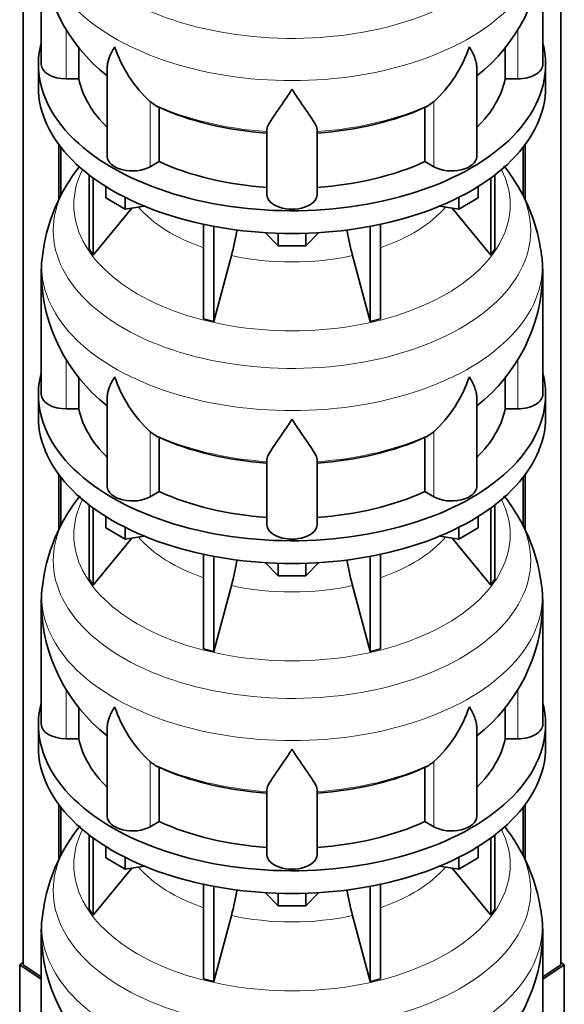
# Model space of a CAD drawing. Header units: millimetres. Extents: x 160 to 768, y -1620 to 1578.
# Tile 5 of 19: x 572 to 768, y -1367 to -1013. Entities that reach past the tile are written whole.
import ezdxf

# ---------------------------------------------------------------- set-up
doc = ezdxf.new("R2010")
doc.units = ezdxf.units.MM
for name, color, linetype in [('LOW_134-7', 7, 'Continuous'), ('VSI134_DIFFUSORE', 7, 'Continuous'), ('VSI134_TERMINALE', 7, 'Continuous')]:
    doc.layers.add(name, color=color, linetype=linetype)

# ---------------------------------------------------------------- blocks, each defined once
blk = doc.blocks.new('SE4')
at = {"layer": 'LOW_134-7', "color": 7, "linetype": 'Continuous', "lineweight": 35}
for p, q in [((573.42, -1352.5), (573.42, -511.16)), ((766.28, -1352.5), (766.28, -511.16)), ((586.17, -1058.25), (586.17, -1078)), ((586.93, -1059.24), (586.93, -1076.52)), ((752.77, -1059.24), (752.77, -1076.58)), ((753.53, -1058.25), (753.53, -1078.05)), ((586.17, -1176.64), (586.17, -1196.39)), ((586.93, -1177.63), (586.93, -1194.92)), ((752.77, -1177.63), (752.77, -1194.97)), ((753.53, -1176.64), (753.53, -1196.45)), ((586.17, -1295.03), (586.17, -1314.78)), ((586.93, -1296.02), (586.93, -1313.31)), ((752.77, -1296.02), (752.77, -1313.36)), ((753.53, -1295.03), (753.53, -1314.84))]:
    blk.add_line(p, q, dxfattribs=at)
at = {"layer": 'VSI134_DIFFUSORE', "color": 7, "linetype": 'Continuous', "lineweight": 35}
for p, q in [((579.85, -986.38), (579.85, -1029.44)), ((759.85, -1029.44), (759.85, -986.38)), ((593.38, -1034.63), (593.38, -1023.28)), ((746.32, -1023.31), (746.32, -1034.63)), ((578.85, -1029.44), (578.85, -1037.6)), ((603.57, -1030.37), (603.57, -1062.51)), ((736.13, -1062.51), (736.13, -1030.37)), ((760.85, -1037.6), (760.85, -1029.44)), ((588.85, -1034.63), (593.38, -1034.63)), ((746.32, -1034.63), (750.85, -1034.63)), ((620.36, -1043.88), (618.94, -1042.83)), ((622.14, -1064.33), (622.14, -1044.85)), ((717.56, -1044.85), (717.56, -1064.33)), ((720.76, -1042.83), (719.34, -1043.88)), ((660.85, -1076.2), (660.85, -1052.86)), ((678.85, -1076.2), (678.85, -1052.86)), ((618.94, -1066.18), (622.14, -1064.33)), ((717.56, -1064.33), (720.76, -1066.18)), ((597.02, -1069.1), (597.02, -1095.78)), ((598.55, -1070.25), (598.55, -1097.92)), ((741.15, -1070.25), (741.15, -1097.92)), ((742.68, -1069.1), (742.68, -1095.78)), ((603.09, -1077.36), (603.09, -1073.31)), ((736.61, -1077.36), (736.61, -1073.31)), ((610.03, -1081.37), (603.09, -1077.36)), ((610.03, -1081.37), (610.03, -1077.2)), ((729.67, -1081.37), (729.67, -1077.2)), ((736.61, -1077.36), (729.67, -1081.37)), ((616.86, -1080.31), (610.03, -1081.37)), ((729.67, -1081.37), (722.84, -1080.31)), ((598.55, -1097.92), (612.41, -1081)), ((727.29, -1081), (741.15, -1097.92)), ((638.15, -1086.85), (638.15, -1120.78)), ((641.85, -1087.59), (641.85, -1121.66)), ((697.85, -1087.59), (697.85, -1121.66)), ((701.55, -1086.85), (701.55, -1120.78)), ((664.94, -1094.5), (660.29, -1089.85)), ((664.94, -1094.5), (664.94, -1090.06)), ((679.41, -1089.85), (674.76, -1094.5)), ((674.76, -1094.5), (674.76, -1090.06)), ((674.76, -1094.5), (664.94, -1094.5)), ((597.02, -1095.78), (598.55, -1097.92)), ((641.85, -1121.66), (648.13, -1098.04)), ((691.57, -1098.04), (697.85, -1121.66)), ((741.15, -1097.92), (742.68, -1095.78)), ((579.85, -1104.77), (579.85, -1147.83)), ((759.85, -1147.83), (759.85, -1104.77)), ((638.15, -1120.78), (641.85, -1121.66)), ((697.85, -1121.66), (701.55, -1120.78)), ((593.38, -1153.03), (593.38, -1141.68)), ((746.32, -1141.71), (746.32, -1153.03)), ((578.85, -1147.83), (578.85, -1155.99)), ((760.85, -1155.99), (760.85, -1147.83)), ((603.57, -1148.76), (603.57, -1180.9)), ((736.13, -1180.9), (736.13, -1148.76)), ((588.85, -1153.03), (593.38, -1153.03)), ((746.32, -1153.03), (750.85, -1153.03)), ((620.36, -1162.28), (618.94, -1161.23)), ((720.76, -1161.23), (719.34, -1162.28)), ((622.14, -1182.72), (622.14, -1163.25)), ((717.56, -1163.25), (717.56, -1182.72)), ((660.85, -1194.59), (660.85, -1171.25)), ((678.85, -1194.59), (678.85, -1171.25)), ((618.94, -1184.57), (622.14, -1182.72)), ((717.56, -1182.72), (720.76, -1184.57)), ((597.02, -1187.5), (597.02, -1214.17)), ((598.55, -1188.64), (598.55, -1216.31)), ((741.15, -1188.64), (741.15, -1216.31)), ((742.68, -1187.5), (742.68, -1214.17)), ((603.09, -1195.75), (603.09, -1191.7)), ((736.61, -1195.75), (736.61, -1191.7)), ((610.03, -1199.76), (603.09, -1195.75)), ((610.03, -1199.76), (610.03, -1195.59)), ((729.67, -1199.76), (729.67, -1195.59)), ((736.61, -1195.75), (729.67, -1199.76)), ((598.55, -1216.31), (612.41, -1199.39)), ((616.86, -1198.71), (610.03, -1199.76)), ((729.67, -1199.76), (722.84, -1198.71)), ((727.29, -1199.39), (741.15, -1216.31)), ((638.15, -1205.24), (638.15, -1239.17)), ((641.85, -1205.98), (641.85, -1240.05)), ((697.85, -1205.98), (697.85, -1240.05)), ((701.55, -1205.24), (701.55, -1239.17)), ((664.94, -1212.89), (660.29, -1208.24)), ((664.94, -1212.89), (664.94, -1208.46)), ((679.41, -1208.24), (674.76, -1212.89)), ((674.76, -1212.89), (674.76, -1208.46)), ((597.02, -1214.17), (598.55, -1216.31)), ((674.76, -1212.89), (664.94, -1212.89)), ((741.15, -1216.31), (742.68, -1214.17)), ((641.85, -1240.05), (648.13, -1216.44)), ((691.57, -1216.44), (697.85, -1240.05)), ((579.85, -1223.17), (579.85, -1266.22)), ((759.85, -1266.22), (759.85, -1223.17)), ((638.15, -1239.17), (641.85, -1240.05)), ((697.85, -1240.05), (701.55, -1239.17)), ((593.38, -1271.42), (593.38, -1260.07)), ((746.32, -1260.1), (746.32, -1271.42)), ((578.85, -1266.22), (578.85, -1274.39)), ((603.57, -1267.16), (603.57, -1299.29)), ((736.13, -1299.29), (736.13, -1267.15)), ((760.85, -1274.39), (760.85, -1266.22)), ((588.85, -1271.42), (593.38, -1271.42)), ((746.32, -1271.42), (750.85, -1271.42)), ((620.36, -1280.67), (618.94, -1279.62)), ((622.14, -1301.12), (622.14, -1281.64)), ((717.56, -1281.64), (717.56, -1301.12)), ((720.76, -1279.62), (719.34, -1280.67)), ((660.85, -1312.99), (660.85, -1289.64)), ((678.85, -1312.99), (678.85, -1289.64)), ((618.94, -1302.96), (622.14, -1301.12)), ((717.56, -1301.12), (720.76, -1302.96)), ((597.02, -1305.89), (597.02, -1332.57)), ((742.68, -1305.89), (742.68, -1332.57)), ((598.55, -1307.03), (598.55, -1334.7)), ((603.09, -1314.15), (603.09, -1310.09)), ((736.61, -1314.15), (736.61, -1310.09)), ((741.15, -1307.03), (741.15, -1334.7)), ((610.03, -1318.15), (610.03, -1313.98)), ((729.67, -1318.15), (729.67, -1313.98)), ((610.03, -1318.15), (603.09, -1314.15)), ((616.86, -1317.1), (610.03, -1318.15)), ((729.67, -1318.15), (722.84, -1317.1)), ((736.61, -1314.15), (729.67, -1318.15)), ((598.55, -1334.7), (612.41, -1317.79)), ((727.29, -1317.79), (741.15, -1334.7)), ((638.15, -1323.64), (638.15, -1357.56)), ((641.85, -1324.38), (641.85, -1358.45)), ((697.85, -1324.38), (697.85, -1358.45)), ((701.55, -1323.64), (701.55, -1357.56)), ((664.94, -1331.29), (660.29, -1326.63)), ((664.94, -1331.29), (664.94, -1326.85)), ((679.41, -1326.63), (674.76, -1331.29)), ((674.76, -1331.29), (674.76, -1326.85)), ((674.76, -1331.29), (664.94, -1331.29)), ((597.02, -1332.57), (598.55, -1334.7)), ((641.85, -1358.45), (648.13, -1334.83)), ((691.57, -1334.83), (697.85, -1358.45)), ((741.15, -1334.7), (742.68, -1332.57)), ((579.85, -1341.56), (579.85, -1384.61)), ((759.85, -1384.61), (759.85, -1341.56)), ((638.15, -1357.56), (641.85, -1358.45)), ((697.85, -1358.45), (701.55, -1357.56))]:
    blk.add_line(p, q, dxfattribs=at)
at = {"layer": 'VSI134_DIFFUSORE', "color": 4, "linetype": 'Continuous', "lineweight": 9}
for p, q in [((588.85, -1034.63), (588.85, -1016.91)), ((750.85, -1034.63), (750.85, -1016.92)), ((618.94, -1066.18), (618.94, -1042.83)), ((720.76, -1066.18), (720.76, -1042.83)), ((588.85, -1153.03), (588.85, -1135.3)), ((750.85, -1153.03), (750.85, -1135.32)), ((618.94, -1184.57), (618.94, -1161.23)), ((720.76, -1184.57), (720.76, -1161.23)), ((588.85, -1271.42), (588.85, -1253.69)), ((750.85, -1271.42), (750.85, -1253.71)), ((618.94, -1302.96), (618.94, -1279.62)), ((720.76, -1302.96), (720.76, -1279.62))]:
    blk.add_line(p, q, dxfattribs=at)
at = {"layer": 'VSI134_DIFFUSORE', "color": 7, "linetype": 'Continuous', "lineweight": 35}
for centre, radius, start, end in [((641.28, -985.17), 61.39, 181.1455, 231.992), ((698.53, -985.18), 61.29, 307.9527, 358.8753), ((651.44, -1007.88), 47.73, 198.6373, 227.0857), ((688.26, -1007.88), 47.73, 312.9143, 341.3628), ((628.27, -1031.49), 14.7, 237.4509, 245.3566), ((711.43, -1031.49), 14.7, 294.6434, 302.5491), ((649.04, -1108.98), 70.11, 142.2528, 149.1389), ((691.26, -1108.5), 69.34, 30.7091, 37.9768), ((642.02, -1105.06), 62.09, 148.9355, 173.7506), ((697.44, -1105.19), 62.35, 6.3335, 30.9918), ((558.28, -1073.73), 93.08, 344.857, 350.7361), ((780.11, -1073.94), 91.75, 189.3648, 195.2315), ((614.03, -1103.61), 34.14, 171.0239, 181.9641), ((715.05, -1103.93), 44.77, 358.9141, 7.1632), ((641.28, -1103.56), 61.39, 181.1455, 231.992), ((698.53, -1103.58), 61.29, 307.9527, 358.8753), ((651.44, -1126.27), 47.73, 198.6373, 227.0857), ((688.26, -1126.27), 47.73, 312.9143, 341.3628), ((628.27, -1149.88), 14.7, 237.4509, 245.3566), ((711.43, -1149.88), 14.7, 294.6434, 302.5491), ((649.04, -1227.37), 70.11, 142.0131, 149.1389), ((691.26, -1226.89), 69.34, 30.7091, 37.9768), ((642.02, -1223.45), 62.09, 148.9355, 173.7506), ((697.44, -1223.59), 62.35, 6.3335, 30.9918), ((558.28, -1192.12), 93.08, 344.857, 350.7361), ((780.11, -1192.33), 91.75, 189.3648, 195.2315), ((614.03, -1222.01), 34.14, 171.0239, 181.9641), ((715.05, -1222.32), 44.77, 358.9141, 7.1632), ((641.28, -1221.95), 61.39, 181.1455, 231.992), ((698.53, -1221.97), 61.29, 307.9527, 358.8753), ((651.44, -1244.66), 47.73, 198.6373, 227.0857), ((688.26, -1244.66), 47.73, 312.9143, 341.3628), ((628.27, -1268.28), 14.7, 237.4509, 245.3566), ((711.43, -1268.28), 14.7, 294.6434, 302.5491), ((649.04, -1345.76), 70.11, 142.0131, 149.1389), ((691.26, -1345.28), 69.34, 30.7091, 37.7936), ((642.02, -1341.85), 62.09, 148.9355, 173.7506), ((697.44, -1341.98), 62.35, 6.3335, 30.9918), ((558.28, -1310.51), 93.08, 344.857, 350.7361), ((780.11, -1310.72), 91.75, 189.3648, 195.2315), ((614.03, -1340.4), 34.14, 171.0239, 181.9641), ((715.05, -1340.71), 44.77, 358.9141, 7.1632), ((641.28, -1340.34), 61.39, 181.1455, 231.992), ((698.53, -1340.36), 61.29, 307.9527, 358.8753)]:
    blk.add_arc(centre, radius, start, end, dxfattribs=at)
at = {"layer": 'VSI134_DIFFUSORE', "color": 4, "linetype": 'Continuous', "lineweight": 9}
for centre, major_axis, start_param, end_param in [((669.85, -970.66), (85.67, 0), 2.812546, 6.283185), ((669.85, -983.42), (-89.83, 0), 0, 3.20894), ((669.85, -1007.96), (-79.5, 0), 0.898849, 1.457346), ((669.85, -1007.96), (79.5, 0), 4.82584, 5.384336), ((669.85, -1079.86), (-78.3, 0), 0, 3.425204), ((669.85, -1079.86), (-78.3, 0), 5.999574, 6.283185), ((669.85, -1089.06), (85.67, 0), 2.812546, 6.283185), ((669.85, -1089.06), (85.67, 0), 0, 0.328226), ((669.85, -1064.75), (-61.63, 0), 0.463231, 1.030574), ((669.85, -1064.75), (61.63, 0), 5.252612, 5.819954), ((669.85, -1101.81), (-89.83, 0), 0, 3.20894), ((669.85, -1101.81), (-89.83, 0), 6.215712, 6.283185), ((669.85, -1064.75), (-61.63, 0), 1.210556, 1.931037), ((669.85, -1126.36), (-79.5, 0), 0.898849, 1.457346), ((669.85, -1126.36), (79.5, 0), 4.82584, 5.384336), ((669.85, -1198.26), (-78.3, 0), 0, 3.425204), ((669.85, -1198.26), (-78.3, 0), 5.999574, 6.283185), ((669.85, -1207.45), (85.67, 0), 2.812546, 6.283185), ((669.85, -1207.45), (85.67, 0), 0, 0.328226), ((669.85, -1183.14), (-61.63, 0), 0.463231, 1.030574), ((669.85, -1183.14), (61.63, 0), 5.252612, 5.819954), ((669.85, -1220.2), (-89.83, 0), 0, 3.20894), ((669.85, -1220.2), (-89.83, 0), 6.215712, 6.283185), ((669.85, -1183.14), (-61.63, 0), 1.210556, 1.931037), ((669.85, -1244.75), (-79.5, 0), 0.898849, 1.457346), ((669.85, -1244.75), (79.5, 0), 4.82584, 5.384336), ((669.85, -1316.65), (-78.3, 0), 0, 3.425204), ((669.85, -1316.65), (-78.3, 0), 5.999574, 6.283185), ((669.85, -1325.84), (85.67, 0), 2.812546, 6.283185), ((669.85, -1325.84), (85.67, 0), 0, 0.328226), ((669.85, -1301.53), (-61.63, 0), 0.463231, 1.030574), ((669.85, -1301.53), (61.63, 0), 5.252612, 5.819954), ((669.85, -1338.6), (-89.83, 0), 6.215712, 6.283185), ((669.85, -1338.6), (-89.83, 0), 0, 3.20894), ((669.85, -1301.53), (-61.63, 0), 1.210556, 1.931037)]:
    blk.add_ellipse(centre, major_axis=major_axis, ratio=0.57735, start_param=start_param, end_param=end_param, dxfattribs=at)
at = {"layer": 'VSI134_DIFFUSORE', "color": 7, "linetype": 'Continuous', "lineweight": 35}
for centre, major_axis, start_param, end_param in [((669.85, -1029.44), (91, 0), 2.993207, 6.283185), ((669.85, -1029.44), (91, 0), 0, 0.148386), ((588.85, -1029.44), (9, 0), 3.141593, 4.712389), ((750.85, -1029.44), (-9, 0), 1.570796, 3.141593), ((669.85, -1029.44), (-77, 0), 0.117151, 0.534109), ((669.85, -1029.44), (77, 0), 5.749077, 6.166034), ((669.85, -1037.6), (-91, 0), 0, 3.141593), ((669.85, -1009.96), (-77, 0), 0.902549, 1.453645), ((669.85, -1009.96), (77, 0), 4.82954, 5.380636), ((612.57, -1062.51), (9, 0), 3.141593, 5.497787), ((727.13, -1062.51), (-9, 0), 0.785398, 3.141593), ((669.85, -1029.44), (-77, 0), 0.902549, 1.453645), ((669.85, -1029.44), (77, 0), 4.82954, 5.380636), ((669.85, -1076.2), (-9, 0), 0, 3.141593), ((669.85, -1147.83), (91, 0), 2.993207, 6.283185), ((669.85, -1147.83), (91, 0), 0, 0.148386), ((588.85, -1147.83), (9, 0), 3.141593, 4.712389), ((750.85, -1147.83), (-9, 0), 1.570796, 3.141593), ((669.85, -1147.83), (-77, 0), 0.117151, 0.534109), ((669.85, -1147.83), (77, 0), 5.749077, 6.166034), ((669.85, -1155.99), (-91, 0), 0, 3.141593), ((669.85, -1128.35), (-77, 0), 0.902549, 1.453645), ((669.85, -1128.35), (77, 0), 4.82954, 5.380636), ((612.57, -1180.9), (9, 0), 3.141593, 5.497787), ((669.85, -1147.83), (-77, 0), 0.902549, 1.453645), ((669.85, -1147.83), (77, 0), 4.82954, 5.380636), ((727.13, -1180.9), (-9, 0), 0.785398, 3.141593), ((669.85, -1194.59), (-9, 0), 0, 3.141593), ((669.85, -1266.22), (91, 0), 2.993207, 6.283185), ((669.85, -1266.22), (91, 0), 0, 0.148386), ((588.85, -1266.22), (9, 0), 3.141593, 4.712389), ((750.85, -1266.22), (-9, 0), 1.570796, 3.141593), ((669.85, -1266.22), (-77, 0), 0.117151, 0.534109), ((669.85, -1266.22), (77, 0), 5.749077, 6.166034), ((669.85, -1274.39), (-91, 0), 0, 3.141593), ((669.85, -1246.74), (-77, 0), 0.902549, 1.453645), ((669.85, -1246.74), (77, 0), 4.82954, 5.380636), ((612.57, -1299.29), (9, 0), 3.141593, 5.497787), ((727.13, -1299.29), (-9, 0), 0.785398, 3.141593), ((669.85, -1266.22), (-77, 0), 0.902549, 1.453645), ((669.85, -1266.22), (77, 0), 4.82954, 5.380636), ((669.85, -1312.99), (-9, 0), 0, 3.141593)]:
    blk.add_ellipse(centre, major_axis=major_axis, ratio=0.57735, start_param=start_param, end_param=end_param, dxfattribs=at)
for points, knots in [([(603.57, -1030.38), (603.57, -1030.22), (603.58, -1030.05), (603.67, -1028.87), (603.95, -1027.81), (604.62, -1026.14), (604.89, -1025.57), (605.34, -1024.68), (605.5, -1024.37), (605.76, -1023.91), (605.89, -1023.68), (606.02, -1023.45), (606.12, -1023.29), (606.16, -1023.21), (606.21, -1023.13)], [0.4586292, 0.4586292, 0.4586292, 0.4586292, 0.5, 0.5, 0.75, 0.75, 0.875, 0.875, 0.9375, 0.9375, 0.96875, 0.984375, 0.984375, 1, 1, 1, 1]), ([(736.13, -1030.38), (736.13, -1030.22), (736.12, -1030.07), (736.07, -1029.41), (735.99, -1028.89), (735.72, -1027.83), (735.53, -1027.28), (735.08, -1026.15), (734.82, -1025.58), (734.36, -1024.68), (734.2, -1024.38), (733.94, -1023.92), (733.86, -1023.76), (733.68, -1023.45), (733.58, -1023.29), (733.49, -1023.13)], [0.4604904, 0.4604904, 0.4604904, 0.4604904, 0.5, 0.5, 0.625, 0.625, 0.75, 0.75, 0.875, 0.875, 0.9375, 0.9375, 0.96875, 0.96875, 1, 1, 1, 1]), ([(669.85, -1038.35), (669.72, -1038.56), (669.58, -1038.77), (669.32, -1039.19), (669.19, -1039.4), (668.79, -1040.02), (668.52, -1040.42), (667.74, -1041.61), (667.22, -1042.38), (666.21, -1043.86), (665.71, -1044.57), (664.77, -1045.92), (664.31, -1046.57), (663.47, -1047.79), (663.07, -1048.37), (662.53, -1049.19), (662.36, -1049.45), (662.04, -1049.97), (661.89, -1050.22), (661.47, -1050.94), (661.25, -1051.38), (660.94, -1052.18), (660.85, -1052.54), (660.85, -1052.86)], [0, 0, 0, 0, 0.03125, 0.03125, 0.0625, 0.0625, 0.125, 0.125, 0.25, 0.25, 0.375, 0.375, 0.5, 0.5, 0.625, 0.625, 0.6875, 0.6875, 0.75, 0.75, 0.875, 0.875, 1, 1, 1, 1]), ([(678.85, -1052.86), (678.85, -1052.54), (678.76, -1052.18), (678.45, -1051.38), (678.23, -1050.94), (677.81, -1050.22), (677.66, -1049.97), (677.34, -1049.45), (677.17, -1049.19), (676.63, -1048.37), (676.23, -1047.79), (675.39, -1046.57), (674.94, -1045.93), (673.99, -1044.57), (673.5, -1043.86), (672.48, -1042.38), (671.96, -1041.62), (671.18, -1040.43), (670.91, -1040.02), (670.52, -1039.4), (670.38, -1039.19), (670.12, -1038.77), (669.98, -1038.56), (669.85, -1038.35)], [0, 0, 0, 0, 0.125, 0.125, 0.25, 0.25, 0.3125, 0.3125, 0.375, 0.375, 0.5, 0.5, 0.625, 0.625, 0.75, 0.75, 0.875, 0.875, 0.9375, 0.9375, 0.96875, 0.96875, 1, 1, 1, 1]), ([(603.57, -1148.77), (603.57, -1148.61), (603.58, -1148.44), (603.67, -1147.26), (603.95, -1146.21), (604.62, -1144.53), (604.89, -1143.96), (605.34, -1143.07), (605.5, -1142.77), (605.76, -1142.31), (605.89, -1142.07), (606.02, -1141.84), (606.12, -1141.68), (606.16, -1141.6), (606.21, -1141.52)], [0.4586292, 0.4586292, 0.4586292, 0.4586292, 0.5, 0.5, 0.75, 0.75, 0.875, 0.875, 0.9375, 0.9375, 0.96875, 0.984375, 0.984375, 1, 1, 1, 1]), ([(736.13, -1148.77), (736.13, -1148.61), (736.12, -1148.46), (736.07, -1147.8), (735.99, -1147.28), (735.72, -1146.22), (735.53, -1145.67), (735.08, -1144.55), (734.82, -1143.97), (734.36, -1143.07), (734.2, -1142.77), (733.94, -1142.31), (733.86, -1142.15), (733.68, -1141.84), (733.58, -1141.68), (733.49, -1141.52)], [0.4604904, 0.4604904, 0.4604904, 0.4604904, 0.5, 0.5, 0.625, 0.625, 0.75, 0.75, 0.875, 0.875, 0.9375, 0.9375, 0.96875, 0.96875, 1, 1, 1, 1]), ([(669.85, -1156.74), (669.72, -1156.95), (669.58, -1157.17), (669.32, -1157.59), (669.19, -1157.79), (668.79, -1158.41), (668.52, -1158.81), (667.74, -1160.01), (667.22, -1160.77), (666.21, -1162.25), (665.71, -1162.96), (664.77, -1164.31), (664.31, -1164.96), (663.47, -1166.18), (663.07, -1166.76), (662.53, -1167.58), (662.36, -1167.84), (662.04, -1168.36), (661.89, -1168.61), (661.47, -1169.33), (661.25, -1169.77), (660.94, -1170.57), (660.85, -1170.93), (660.85, -1171.25)], [0, 0, 0, 0, 0.03125, 0.03125, 0.0625, 0.0625, 0.125, 0.125, 0.25, 0.25, 0.375, 0.375, 0.5, 0.5, 0.625, 0.625, 0.6875, 0.6875, 0.75, 0.75, 0.875, 0.875, 1, 1, 1, 1]), ([(678.85, -1171.25), (678.85, -1170.93), (678.76, -1170.57), (678.45, -1169.77), (678.23, -1169.33), (677.81, -1168.61), (677.66, -1168.36), (677.34, -1167.85), (677.17, -1167.58), (676.63, -1166.76), (676.23, -1166.18), (675.39, -1164.96), (674.94, -1164.32), (673.99, -1162.97), (673.5, -1162.25), (672.48, -1160.78), (671.96, -1160.01), (671.18, -1158.82), (670.91, -1158.41), (670.52, -1157.79), (670.38, -1157.59), (670.12, -1157.17), (669.98, -1156.95), (669.85, -1156.74)], [0, 0, 0, 0, 0.125, 0.125, 0.25, 0.25, 0.3125, 0.3125, 0.375, 0.375, 0.5, 0.5, 0.625, 0.625, 0.75, 0.75, 0.875, 0.875, 0.9375, 0.9375, 0.96875, 0.96875, 1, 1, 1, 1]), ([(603.57, -1267.17), (603.57, -1267), (603.58, -1266.83), (603.67, -1265.65), (603.95, -1264.6), (604.62, -1262.92), (604.89, -1262.35), (605.34, -1261.46), (605.5, -1261.16), (605.76, -1260.7), (605.89, -1260.47), (606.02, -1260.23), (606.12, -1260.07), (606.16, -1259.99), (606.21, -1259.91)], [0.4586292, 0.4586292, 0.4586292, 0.4586292, 0.5, 0.5, 0.75, 0.75, 0.875, 0.875, 0.9375, 0.9375, 0.96875, 0.984375, 0.984375, 1, 1, 1, 1]), ([(736.13, -1267.16), (736.13, -1267.01), (736.12, -1266.85), (736.07, -1266.19), (735.99, -1265.68), (735.72, -1264.61), (735.53, -1264.07), (735.08, -1262.94), (734.82, -1262.36), (734.36, -1261.46), (734.2, -1261.16), (733.94, -1260.7), (733.86, -1260.54), (733.68, -1260.23), (733.58, -1260.07), (733.49, -1259.91)], [0.4604904, 0.4604904, 0.4604904, 0.4604904, 0.5, 0.5, 0.625, 0.625, 0.75, 0.75, 0.875, 0.875, 0.9375, 0.9375, 0.96875, 0.96875, 1, 1, 1, 1]), ([(669.85, -1275.13), (669.72, -1275.35), (669.58, -1275.56), (669.32, -1275.98), (669.19, -1276.18), (668.79, -1276.8), (668.52, -1277.21), (667.74, -1278.4), (667.22, -1279.16), (666.21, -1280.64), (665.71, -1281.35), (664.77, -1282.71), (664.31, -1283.35), (663.47, -1284.57), (663.07, -1285.15), (662.53, -1285.97), (662.36, -1286.24), (662.04, -1286.75), (661.89, -1287), (661.47, -1287.72), (661.25, -1288.16), (660.94, -1288.96), (660.85, -1289.32), (660.85, -1289.64)], [0, 0, 0, 0, 0.03125, 0.03125, 0.0625, 0.0625, 0.125, 0.125, 0.25, 0.25, 0.375, 0.375, 0.5, 0.5, 0.625, 0.625, 0.6875, 0.6875, 0.75, 0.75, 0.875, 0.875, 1, 1, 1, 1]), ([(678.85, -1289.64), (678.85, -1289.32), (678.76, -1288.96), (678.45, -1288.16), (678.23, -1287.72), (677.81, -1287), (677.66, -1286.75), (677.34, -1286.24), (677.17, -1285.97), (676.63, -1285.15), (676.23, -1284.57), (675.39, -1283.35), (674.94, -1282.71), (673.99, -1281.36), (673.5, -1280.65), (672.48, -1279.17), (671.96, -1278.4), (671.18, -1277.21), (670.91, -1276.8), (670.52, -1276.19), (670.38, -1275.98), (670.12, -1275.56), (669.98, -1275.34), (669.85, -1275.13)], [0, 0, 0, 0, 0.125, 0.125, 0.25, 0.25, 0.3125, 0.3125, 0.375, 0.375, 0.5, 0.5, 0.625, 0.625, 0.75, 0.75, 0.875, 0.875, 0.9375, 0.9375, 0.96875, 0.96875, 1, 1, 1, 1])]:
    blk.add_open_spline(points, degree=3, knots=knots, dxfattribs=at)
at = {"layer": 'VSI134_TERMINALE', "color": 7, "linetype": 'Continuous', "lineweight": 35}
for p, q in [((573.42, -1351.54), (572.14, -1352.52)), ((572.14, -1352.52), (579.85, -1357.65)), ((572.14, -1352.52), (572.14, -1380.08)), ((579.85, -1356.77), (573.42, -1352.5)), ((766.28, -1352.5), (759.85, -1356.77)), ((759.85, -1357.65), (767.56, -1352.52)), ((767.56, -1352.52), (766.28, -1351.54)), ((767.56, -1352.52), (767.56, -1380.08))]:
    blk.add_line(p, q, dxfattribs=at)

msp = doc.modelspace()

# ---------------------------------------------------------------- block references
msp.add_blockref('SE4', (0, 0))

doc.saveas('drawing.dxf')
